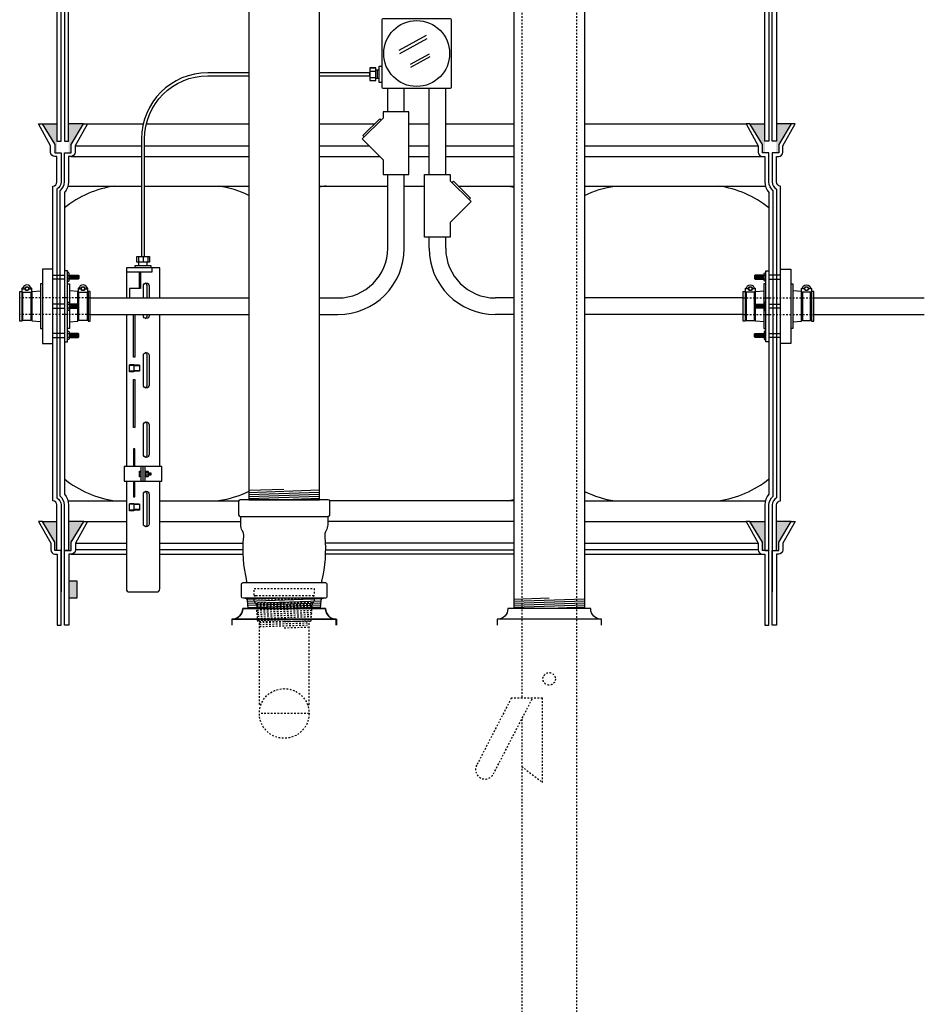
# Model space of a CAD drawing. Extents: x -169 to 2224, y 0 to 2796.
# Tile 38 of 256: x 137 to 192, y 784 to 844. Entities that reach past the tile are written whole.
import ezdxf

# ---------------------------------------------------------------- set-up
doc = ezdxf.new("R2010")
doc.units = 0
doc.header["$MEASUREMENT"] = 0
doc.linetypes.add('HIDDEN5', pattern=[0.05, 0.025, -0.025])
for name, color, linetype in [('BOOT-CONDUIT', 1, 'CONTINUOUS'), ('CONDUIT', 2, 'CONTINUOUS'), ('EXTRACTOR', 3, 'CONTINUOUS'), ('FILL-TUBE', 1, 'CONTINUOUS'), ('FRP-COLLAR', 1, 'CONTINUOUS'), ('FRP-SUMP', 2, 'CONTINUOUS'), ('GALV-4-PIPE', 4, 'CONTINUOUS'), ('J-BOX', 2, 'CONTINUOUS'), ('OVERFILL', 1, 'CONTINUOUS'), ('PROBE', 2, 'CONTINUOUS'), ('TANK-BUNG-OPENING-4', 3, 'CONTINUOUS')]:
    doc.layers.add(name, color=color, linetype=linetype)

msp = doc.modelspace()

# ---------------------------------------------------------------- hatches: boundary and pattern name
at = {"layer": 'FRP-COLLAR'}
msp.add_hatch(color=256, dxfattribs=at).paths.add_polyline_path([(140.66252, 809.79202), (140.16252, 809.79202), (140.16252, 808.79202), (140.66252, 808.79202)])
at = {"layer": 'FRP-SUMP'}
for points in [[(138.56483, 837.39649), (139.44828, 837.39649), (139.44828, 835.64649), (139.31483, 835.64649), (139.31483, 836.14649)], [(140.14828, 837.39649), (141.04828, 837.39649), (140.29828, 836.14649), (140.29828, 835.64649), (140.14828, 835.64649)], [(181.26252, 837.39649), (182.16252, 837.39649), (182.16252, 835.64649), (182.01252, 835.64649), (182.01252, 836.14649)], [(182.86252, 837.39649), (183.74598, 837.39649), (182.99598, 836.14649), (182.99598, 835.64649), (182.86252, 835.64649)], [(138.57907, 813.39881), (139.44828, 813.39881), (139.44828, 811.64881), (139.32907, 811.64881), (139.32907, 812.14881)], [(140.14828, 813.39881), (141.06252, 813.39881), (140.31252, 812.14881), (140.31252, 811.64881), (140.16252, 811.64881), (140.14828, 811.64881)], [(181.26252, 813.39881), (182.16252, 813.39881), (182.16252, 811.64881), (182.01252, 811.64881), (182.01252, 812.14881)], [(182.86252, 813.39881), (183.74598, 813.39881), (182.99598, 812.14881), (182.99598, 811.64881), (182.86252, 811.64881)]]:
    msp.add_hatch(color=256, dxfattribs=at).paths.add_polyline_path(points)

# ---------------------------------------------------------------- linework, layer by layer
at = {"layer": 'BOOT-CONDUIT', "color": 7}
for p, q in [((139.19828, 828.27675), (139.89828, 828.27675)), ((139.89828, 828.02925), (139.19828, 828.02925)), ((140.08124, 828.25239), (140.18717, 828.25239)), ((140.18717, 828.0534), (140.08124, 828.0534)), ((140.23622, 828.02915), (140.23622, 828.27665)), ((140.29872, 828.02915), (140.29872, 828.27665)), ((140.36122, 828.02915), (140.36122, 828.27665)), ((140.42372, 828.02915), (140.42372, 828.27665)), ((140.48622, 828.02915), (140.48622, 828.27665)), ((140.54872, 828.02915), (140.54872, 828.27665)), ((140.61122, 828.02915), (140.61122, 828.27665)), ((140.67372, 828.02915), (140.67372, 828.27665)), ((140.73622, 828.02915), (140.73622, 828.27665)), ((181.57459, 828.02915), (181.57459, 828.27665)), ((181.63709, 828.02915), (181.63709, 828.27665)), ((181.69959, 828.02915), (181.69959, 828.27665)), ((181.76209, 828.02915), (181.76209, 828.27665)), ((181.82459, 828.02915), (181.82459, 828.27665)), ((181.88709, 828.02915), (181.88709, 828.27665)), ((181.94959, 828.02915), (181.94959, 828.27665)), ((182.01209, 828.02915), (182.01209, 828.27665)), ((182.07459, 828.02915), (182.07459, 828.27665)), ((182.22957, 828.25239), (182.12364, 828.25239)), ((182.12364, 828.0534), (182.22957, 828.0534)), ((183.11252, 828.27675), (182.41252, 828.27675)), ((182.41252, 828.02925), (183.11252, 828.02925)), ((139.89828, 826.51497), (139.19828, 826.51497)), ((139.19828, 826.26747), (139.89828, 826.26747)), ((140.18717, 826.49082), (140.08124, 826.49082)), ((140.08124, 826.29183), (140.18717, 826.29183)), ((140.23622, 826.51507), (140.23622, 826.26757)), ((140.29872, 826.51507), (140.29872, 826.26757)), ((140.36122, 826.51507), (140.36122, 826.26757)), ((140.42372, 826.51507), (140.42372, 826.26757)), ((140.48622, 826.51507), (140.48622, 826.26757)), ((140.54872, 826.51507), (140.54872, 826.26757)), ((140.61122, 826.51507), (140.61122, 826.26757)), ((140.67372, 826.51507), (140.67372, 826.26757)), ((140.73622, 826.51507), (140.73622, 826.26757)), ((181.57459, 826.51507), (181.57459, 826.26757)), ((181.63709, 826.51507), (181.63709, 826.26757)), ((181.69959, 826.51507), (181.69959, 826.26757)), ((181.76209, 826.51507), (181.76209, 826.26757)), ((181.82459, 826.51507), (181.82459, 826.26757)), ((181.88709, 826.51507), (181.88709, 826.26757)), ((181.94959, 826.51507), (181.94959, 826.26757)), ((182.01209, 826.51507), (182.01209, 826.26757)), ((182.07459, 826.51507), (182.07459, 826.26757)), ((182.12364, 826.49082), (182.22957, 826.49082)), ((182.22957, 826.29183), (182.12364, 826.29183)), ((182.41252, 826.51497), (183.11252, 826.51497)), ((183.11252, 826.26747), (182.41252, 826.26747)), ((139.89828, 824.7534), (139.19828, 824.7534)), ((139.19828, 824.5059), (139.89828, 824.5059)), ((140.18717, 824.72924), (140.08124, 824.72924)), ((140.08124, 824.53025), (140.18717, 824.53025)), ((140.23622, 824.7535), (140.23622, 824.506)), ((140.29872, 824.7535), (140.29872, 824.506)), ((140.36122, 824.7535), (140.36122, 824.506)), ((140.42372, 824.7535), (140.42372, 824.506)), ((140.48622, 824.7535), (140.48622, 824.506)), ((140.54872, 824.7535), (140.54872, 824.506)), ((140.61122, 824.7535), (140.61122, 824.506)), ((140.67372, 824.7535), (140.67372, 824.506)), ((140.73622, 824.7535), (140.73622, 824.506)), ((181.57459, 824.7535), (181.57459, 824.506)), ((181.63709, 824.7535), (181.63709, 824.506)), ((181.69959, 824.7535), (181.69959, 824.506)), ((181.76209, 824.7535), (181.76209, 824.506)), ((181.82459, 824.7535), (181.82459, 824.506)), ((181.88709, 824.7535), (181.88709, 824.506)), ((181.94959, 824.7535), (181.94959, 824.506)), ((182.01209, 824.7535), (182.01209, 824.506)), ((182.07459, 824.7535), (182.07459, 824.506)), ((182.12364, 824.72924), (182.22957, 824.72924)), ((182.22957, 824.53025), (182.12364, 824.53025)), ((182.41252, 824.7534), (183.11252, 824.7534)), ((183.11252, 824.5059), (182.41252, 824.5059))]:
    msp.add_line(p, q, dxfattribs=at)
at = {"layer": 'BOOT-CONDUIT', "linetype": 'Continuous'}
for p, q in [((137.32639, 827.22664), (137.38827, 827.22664)), ((137.88327, 827.22664), (137.94514, 827.22664)), ((140.7775, 827.22664), (140.71563, 827.22664)), ((141.33438, 827.22664), (141.2725, 827.22664)), ((180.97643, 827.22664), (181.0383, 827.22664)), ((181.5333, 827.22664), (181.59518, 827.22664)), ((184.42754, 827.22664), (184.36566, 827.22664)), ((184.98441, 827.22664), (184.92254, 827.22664)), ((137.38827, 825.55601), (137.32639, 825.55601)), ((137.94514, 825.55601), (137.88327, 825.55601)), ((140.71563, 825.55601), (140.7775, 825.55601)), ((141.2725, 825.55601), (141.33438, 825.55601)), ((181.0383, 825.55601), (180.97643, 825.55601)), ((181.59518, 825.55601), (181.5333, 825.55601)), ((184.36566, 825.55601), (184.42754, 825.55601)), ((184.92254, 825.55601), (184.98441, 825.55601))]:
    msp.add_line(p, q, dxfattribs=at)
for points in [[(139.19828, 824.14835), (139.19828, 828.63429), (138.57953, 828.63429), (138.57953, 824.14835)], [(183.11252, 824.14835), (183.11252, 828.63429), (183.73127, 828.63429), (183.73127, 824.14835)], [(137.20264, 825.49414), (137.20264, 827.28851), (137.32639, 827.28851), (137.32639, 827.22664), (137.32639, 825.55601), (137.32639, 825.49414)], [(141.33438, 825.49414), (141.45813, 825.49414), (141.45813, 827.28851), (141.33438, 827.28851), (141.33438, 827.22664), (141.33438, 825.55601)], [(180.97643, 825.49414), (180.85268, 825.49414), (180.85268, 827.28851), (180.97643, 827.28851), (180.97643, 827.22664), (180.97643, 825.55601)], [(185.10816, 825.49414), (185.10816, 827.28851), (184.98441, 827.28851), (184.98441, 827.22664), (184.98441, 825.55601), (184.98441, 825.49414)]]:
    msp.add_lwpolyline(points, close=True, dxfattribs=at)
at = {"layer": 'BOOT-CONDUIT'}
for points in [[(140.08124, 828.52985), (139.89828, 828.52985), (139.89828, 824.25305), (140.08124, 824.25305), (140.08124, 828.52985), (140.08124, 828.47441)], [(182.22957, 828.52985), (182.41252, 828.52985), (182.41252, 824.25305), (182.22957, 824.25305), (182.22957, 828.52985), (182.22957, 828.47441)]]:
    msp.add_lwpolyline(points, dxfattribs=at)
at = {"layer": 'BOOT-CONDUIT', "color": 7}
for points in [[(140.08124, 827.90541), (140.16802, 827.90541), (140.18717, 827.93856), (140.18717, 828.36723), (140.16802, 828.40039), (140.08124, 828.40039)], [(182.22957, 827.90541), (182.14278, 827.90541), (182.12364, 827.93856), (182.12364, 828.36723), (182.14278, 828.40039), (182.22957, 828.40039)], [(140.18717, 828.27665), (140.73622, 828.27665), (140.76716, 828.24571), (140.76716, 828.06009), (140.76444, 828.05737), (140.73622, 828.02915), (140.18717, 828.02915)], [(182.12364, 828.27665), (181.57459, 828.27665), (181.54365, 828.24571), (181.54365, 828.06009), (181.54637, 828.05737), (181.57459, 828.02915), (182.12364, 828.02915)], [(137.88327, 827.24247), (137.88327, 825.54017), (137.38827, 825.54017), (137.38827, 827.24247)], [(141.2725, 827.24247), (141.2725, 825.54017), (140.7775, 825.54017), (140.7775, 827.24247)], [(181.0383, 827.24247), (181.0383, 825.54017), (181.5333, 825.54017), (181.5333, 827.24247)], [(184.42754, 827.24247), (184.42754, 825.54017), (184.92254, 825.54017), (184.92254, 827.24247)], [(140.08124, 826.63882), (140.16802, 826.63882), (140.18717, 826.60566), (140.18717, 826.17699), (140.16802, 826.14383), (140.08124, 826.14383)], [(182.22957, 826.63882), (182.14278, 826.63882), (182.12364, 826.60566), (182.12364, 826.17699), (182.14278, 826.14383), (182.22957, 826.14383)], [(140.18717, 826.26757), (140.73622, 826.26757), (140.76716, 826.29851), (140.76716, 826.48414), (140.76444, 826.48685), (140.73622, 826.51507), (140.18717, 826.51507)], [(182.12364, 826.26757), (181.57459, 826.26757), (181.54365, 826.29851), (181.54365, 826.48414), (181.54637, 826.48685), (181.57459, 826.51507), (182.12364, 826.51507)], [(140.08124, 824.87724), (140.16802, 824.87724), (140.18717, 824.84408), (140.18717, 824.41541), (140.16802, 824.38225), (140.08124, 824.38225)], [(182.22957, 824.87724), (182.14278, 824.87724), (182.12364, 824.84408), (182.12364, 824.41541), (182.14278, 824.38225), (182.22957, 824.38225)], [(140.18717, 824.506), (140.73622, 824.506), (140.76716, 824.53693), (140.76716, 824.72256), (140.76444, 824.72528), (140.73622, 824.7535), (140.18717, 824.7535)], [(182.12364, 824.506), (181.57459, 824.506), (181.54365, 824.53693), (181.54365, 824.72256), (181.54637, 824.72528), (181.57459, 824.7535), (182.12364, 824.7535)]]:
    msp.add_lwpolyline(points, dxfattribs=at)
for points in [[(137.40376, 827.50162, -0.35187184), (137.38926, 827.48998), (137.37002, 827.48998, 0.41421356), (137.33877, 827.45815), (137.33877, 827.27372, 0.41421356), (137.3706, 827.24247), (137.90152, 827.24247, 0.41421341), (137.93277, 827.2743), (137.93277, 827.45873, 0.41421372), (137.90094, 827.48998), (137.88227, 827.48998, -0.35188198), (137.86777, 827.50162)], [(137.75457, 827.45038), (137.87337, 827.45038, 1), (137.39817, 827.45038), (137.51697, 827.45038)], [(140.793, 827.50162, -0.35187184), (140.77849, 827.48998), (140.75925, 827.48998, 0.41421356), (140.728, 827.45815), (140.728, 827.27372, 0.41421356), (140.75983, 827.24247), (141.29075, 827.24247, 0.41421341), (141.322, 827.2743), (141.322, 827.45873, 0.41421372), (141.29017, 827.48998), (141.27151, 827.48998, -0.35188198), (141.25701, 827.50162)], [(141.1438, 827.45038), (141.2626, 827.45038, 1), (140.7874, 827.45038), (140.9062, 827.45038)], [(181.51781, 827.50162, 0.35187184), (181.53231, 827.48998), (181.55155, 827.48998, -0.41421356), (181.5828, 827.45815), (181.5828, 827.27372, -0.41421356), (181.55098, 827.24247), (181.02005, 827.24247, -0.41421341), (180.9888, 827.2743), (180.9888, 827.45873, -0.41421372), (181.02063, 827.48998), (181.0393, 827.48998, 0.35188198), (181.0538, 827.50162)], [(181.167, 827.45038), (181.0482, 827.45038, -1), (181.5234, 827.45038), (181.4046, 827.45038)], [(184.90705, 827.50162, 0.35187184), (184.92155, 827.48998), (184.94079, 827.48998, -0.41421356), (184.97204, 827.45815), (184.97204, 827.27372, -0.41421356), (184.94021, 827.24247), (184.40929, 827.24247, -0.41421341), (184.37804, 827.2743), (184.37804, 827.45873, -0.41421372), (184.40987, 827.48998), (184.42853, 827.48998, 0.35188198), (184.44303, 827.50162)], [(184.55624, 827.45038), (184.43744, 827.45038, -1), (184.91264, 827.45038), (184.79384, 827.45038)]]:
    msp.add_lwpolyline(points, format="xyb", dxfattribs=at)
at = {"layer": 'BOOT-CONDUIT', "linetype": 'Continuous'}
for points in [[(138.45578, 825.45843), (137.94514, 825.49414), (137.94514, 827.22664), (137.94514, 827.28851), (138.45578, 827.32422)], [(138.57953, 827.7371), (138.45578, 827.7371), (138.45578, 825.04554), (138.57953, 825.04554)], [(140.08124, 827.7371), (140.20499, 827.7371), (140.20499, 826.51507)], [(140.71563, 826.51507), (140.71563, 827.22664), (140.71563, 827.28851), (140.20499, 827.32422)], [(181.59518, 826.51507), (181.59518, 827.22664), (181.59518, 827.28851), (182.10582, 827.32422)], [(182.22957, 827.7371), (182.10582, 827.7371), (182.10582, 826.51507)], [(183.73127, 827.7371), (183.85502, 827.7371), (183.85502, 825.04554), (183.73127, 825.04554)], [(183.85502, 825.45843), (184.36566, 825.49414), (184.36566, 827.22664), (184.36566, 827.28851), (183.85502, 827.32422)], [(140.20499, 826.26757), (140.20499, 825.04554), (140.08124, 825.04554)], [(140.20499, 825.45843), (140.71563, 825.49414), (140.71563, 826.26757)], [(182.10582, 825.45843), (181.59518, 825.49414), (181.59518, 826.26757)], [(182.10582, 826.26757), (182.10582, 825.04554), (182.22957, 825.04554)]]:
    msp.add_lwpolyline(points, dxfattribs=at)
at = {"layer": 'BOOT-CONDUIT', "color": 7}
for centre in [(137.63577, 827.45038), (141.025, 827.45038), (181.2858, 827.45038), (184.67504, 827.45038)]:
    msp.add_circle(centre, 0.1188, dxfattribs=at)
at = {"layer": 'BOOT-CONDUIT', "color": 8}
for centre in [(137.63577, 827.45038), (141.025, 827.45038), (181.2858, 827.45038), (184.67504, 827.45038)]:
    msp.add_circle(centre, 0.10296, dxfattribs=at)
at = {"layer": 'CONDUIT'}
for p, q in [((159.40522, 838.12213), (159.40522, 839.54903)), ((160.40522, 838.12213), (160.40522, 839.54903)), ((161.90559, 834.34423), (161.90559, 839.54903)), ((162.90559, 834.34423), (162.90559, 839.54903)), ((159.40522, 829.89132), (159.40522, 834.34423)), ((160.40522, 829.89132), (160.40522, 834.34423)), ((141.45813, 826.89132), (151.0304, 826.89132)), ((155.2804, 826.89132), (156.40522, 826.89132)), ((167.02329, 826.89132), (165.90559, 826.89132)), ((180.85268, 826.89132), (171.27329, 826.89132)), ((185.10816, 826.89132), (191.78289, 826.89212)), ((141.45813, 825.89132), (151.0304, 825.89132)), ((155.2804, 825.89132), (156.40522, 825.89132)), ((167.02329, 825.89132), (165.90559, 825.89132)), ((180.85268, 825.89132), (171.27329, 825.89132)), ((185.10816, 825.89132), (191.78289, 825.89212))]:
    msp.add_line(p, q, dxfattribs=at)
at = {"layer": 'CONDUIT', "linetype": 'Continuous'}
for p, q in [((161.90559, 829.89132), (161.90559, 830.56634)), ((162.90559, 829.89132), (162.90559, 830.56634))]:
    msp.add_line(p, q, dxfattribs=at)
at = {"layer": 'CONDUIT', "color": 7, "linetype": 'HIDDEN5'}
for p, q in [((141.45813, 826.89132), (137.20264, 826.89132)), ((180.85268, 826.89132), (185.10816, 826.89132)), ((141.45813, 825.89132), (137.20264, 825.89132)), ((180.85268, 825.89132), (185.10816, 825.89132))]:
    msp.add_line(p, q, dxfattribs=at)
at = {"layer": 'CONDUIT'}
for points in [[(159.12742, 837.74738), (157.8703, 836.49027), (159.12742, 835.23315), (159.12742, 834.34423), (160.68302, 834.34423), (160.68302, 838.12213), (159.12742, 838.12213)], [(163.18339, 833.96949), (164.44051, 832.71237), (163.18339, 831.45526), (163.18339, 830.56634), (161.62779, 830.56634), (161.62779, 834.34423), (163.18339, 834.34423)]]:
    msp.add_lwpolyline(points, close=True, dxfattribs=at)
for points in [[(159.00956, 837.62953), (158.93099, 837.7081), (157.90958, 836.68669), (157.98815, 836.60812)], [(163.30124, 833.85164), (163.37981, 833.93021), (164.40122, 832.9088), (164.32265, 832.83023)]]:
    msp.add_lwpolyline(points, dxfattribs=at)
for centre, radius, start, end in [((156.40522, 829.89132), 3, 270, 0), ((156.40522, 829.89132), 4, 270, 0), ((165.90559, 829.89132), 4, 180, 270), ((165.90559, 829.89132), 3, 180, 270)]:
    msp.add_arc(centre, radius, start, end, dxfattribs=at)
at = {"layer": 'EXTRACTOR', "color": 7}
for p, q in [((153.16257, 808.77416), (150.91478, 808.69845)), ((155.42613, 808.72534), (150.93149, 808.57394)), ((155.39573, 808.59924), (150.94172, 808.44922)), ((155.38544, 808.47382), (150.95195, 808.32449)), ((155.37516, 808.34841), (150.96217, 808.19976)), ((155.36488, 808.22299), (153.16257, 808.14881))]:
    msp.add_line(p, q, dxfattribs=at)
at = {"layer": 'EXTRACTOR', "color": 3}
for points in [[(155.78752, 813.68166, -0.41421356), (155.81752, 813.71166), (155.81877, 813.71166, 0.41421356), (155.91252, 813.80541), (155.91252, 814.61791, 0.41421356), (155.81877, 814.71166), (150.50627, 814.71166, 0.41421356), (150.41252, 814.61791), (150.41252, 813.80541, 0.41421356), (150.50627, 813.71166), (155.81877, 813.71166)], [(150.81877, 809.71166, 0.41421356), (150.91252, 809.80541, -0.08604188), (150.71675, 812.48868, 0.16067437), (150.63479, 812.85555, -0.13542414), (150.53752, 813.20809), (150.53752, 813.68166)], [(155.78752, 813.68166), (155.78752, 813.20809, -0.13542414), (155.69025, 812.85555, 0.16067437), (155.60829, 812.48868, -0.08604188), (155.41252, 809.80541, 0.41421356), (155.50627, 809.71166)], [(150.79985, 808.77416, -0.39044797), (150.92443, 808.65938), (150.9663, 808.14881), (155.35874, 808.14881), (155.40061, 808.65938, -0.39044797), (155.52519, 808.77416)]]:
    msp.add_lwpolyline(points, format="xyb", dxfattribs=at)
msp.add_lwpolyline([(150.5844, 808.86796), (150.5844, 809.61786, -0.41421356), (150.6782, 809.71166), (155.6469, 809.71166, -0.41421356), (155.74065, 809.61791), (155.74065, 808.86796, -0.41421356), (155.64685, 808.77416), (150.6782, 808.77416, -0.41421356)], format="xyb", close=True, dxfattribs=at)
msp.add_arc((155.81752, 813.68166), 0.03, 90, 180, dxfattribs=at)
at = {"layer": 'FILL-TUBE', "linetype": 'HIDDEN5'}
msp.add_line((167.492, 858.49239), (167.492, 802.73826), dxfattribs=at)
at = {"layer": 'FILL-TUBE', "color": 1, "linetype": 'HIDDEN5'}
for p, q in [((170.80647, 858.49239), (170.80647, 696.89884)), ((167.492, 801.47189), (167.492, 696.89884))]:
    msp.add_line(p, q, dxfattribs=at)
at = {"layer": 'FILL-TUBE', "linetype": 'HIDDEN5'}
msp.add_lwpolyline([(167.49455, 798.62375), (168.73815, 797.6496), (168.73815, 802.73826), (166.86227, 802.73826), (164.77186, 798.68653, 1), (165.78521, 798.16371), (168.14536, 802.73826)], format="xyb", dxfattribs=at)
msp.add_circle((169.14923, 803.90304), 0.37639, dxfattribs=at)
at = {"layer": 'FRP-COLLAR', "color": 7, "linetype": 'Continuous'}
for p, q in [((141.28481, 813.39881), (143.63753, 813.39881)), ((145.65904, 813.39881), (150.53752, 813.39881)), ((167.0304, 813.39881), (155.78752, 813.39881)), ((171.2804, 813.39881), (181.01175, 813.39881)), ((140.54828, 812.08357), (143.63753, 812.08357)), ((145.65904, 812.08357), (150.68711, 812.08357)), ((167.0304, 812.08357), (155.63793, 812.08357)), ((171.2804, 812.08357), (181.74828, 812.08357)), ((140.29828, 811.43522), (143.63753, 811.43522)), ((143.63753, 811.68522), (140.54828, 811.68522)), ((150.67837, 811.68522), (145.65904, 811.68522)), ((145.65904, 811.43522), (150.68318, 811.43522)), ((167.0304, 811.43522), (155.64187, 811.43522)), ((155.64668, 811.68522), (167.0304, 811.68522)), ((181.74828, 811.68522), (171.2804, 811.68522)), ((171.2804, 811.43522), (181.99828, 811.43522))]:
    msp.add_line(p, q, dxfattribs=at)
at = {"layer": 'FRP-COLLAR'}
for points in [[(139.71252, 807.14881), (139.71252, 811.64881), (139.71252, 809.14881), (139.71252, 811.64881), (139.71252, 809.14881), (139.71252, 811.64881), (139.46252, 811.64881), (139.32907, 811.64881), (139.32907, 812.14881), (138.57907, 813.39881), (138.34254, 813.39881), (139.07907, 812.08357), (139.07907, 811.68522, 0.41421356), (139.32907, 811.43522), (139.46252, 811.43522), (139.46252, 807.14881)], [(139.91252, 807.14881), (139.91252, 811.64881), (140.16252, 811.64881), (140.31252, 811.64881), (140.31252, 812.14881), (141.06252, 813.39881), (141.29905, 813.39881), (140.56252, 812.08357), (140.56252, 811.68522, -0.41421356), (140.31252, 811.43522), (140.16252, 811.43522), (140.16252, 807.14881)], [(182.41252, 807.14881), (182.41252, 811.64881), (182.16252, 811.64881), (182.01252, 811.64881), (182.01252, 812.14881), (181.26252, 813.39881), (181.02599, 813.39881), (181.76252, 812.08357), (181.76252, 811.68522, 0.41421356), (182.01252, 811.43522), (182.16252, 811.43522), (182.16252, 807.14881)], [(182.61252, 807.14881), (182.61252, 811.64881), (182.61252, 809.14881), (182.61252, 811.64881), (182.61252, 809.14881), (182.61252, 811.64881), (182.86252, 811.64881), (182.99598, 811.64881), (182.99598, 812.14881), (183.74598, 813.39881), (183.98251, 813.39881), (183.24598, 812.08357), (183.24598, 811.68522, -0.41421356), (182.99598, 811.43522), (182.86252, 811.43522), (182.86252, 807.14881)]]:
    msp.add_lwpolyline(points, format="xyb", close=True, dxfattribs=at)
msp.add_lwpolyline([(140.16252, 808.79202), (140.66252, 808.79202), (140.66252, 809.79202), (140.16252, 809.79202)], close=True, dxfattribs=at)
at = {"layer": 'FRP-SUMP'}
for p, q in [((138.56483, 837.39649), (139.44828, 837.39649)), ((141.04828, 837.39649), (140.14828, 837.39649)), ((181.26252, 837.39649), (182.16252, 837.39649)), ((183.74598, 837.39649), (182.86252, 837.39649)), ((138.57907, 813.39881), (139.44828, 813.39881)), ((141.06252, 813.39881), (140.14828, 813.39881)), ((181.26252, 813.39881), (182.16252, 813.39881)), ((183.74598, 813.39881), (182.86252, 813.39881))]:
    msp.add_line(p, q, dxfattribs=at)
at = {"layer": 'FRP-SUMP', "color": 7, "linetype": 'Continuous'}
for p, q in [((141.28481, 837.39649), (144.65426, 837.39649)), ((144.84707, 837.39649), (151.0304, 837.39649)), ((155.2804, 837.39649), (158.61938, 837.39649)), ((160.68302, 837.39649), (161.90559, 837.39649)), ((162.90559, 837.39649), (167.02329, 837.39649)), ((171.27329, 837.39649), (181.02599, 837.39649)), ((140.54828, 836.08125), (144.54949, 836.08125)), ((144.73699, 836.08125), (151.0304, 836.08125)), ((155.2804, 836.08125), (158.27931, 836.08125)), ((160.68302, 836.08125), (161.90559, 836.08125)), ((162.90559, 836.08125), (167.02329, 836.08125)), ((171.27329, 836.08125), (181.76252, 836.08125)), ((140.29828, 835.4329), (144.54949, 835.4329)), ((144.73699, 835.4329), (151.0304, 835.4329)), ((155.2804, 835.4329), (158.92766, 835.4329)), ((160.68302, 835.4329), (161.90559, 835.4329)), ((162.90559, 835.4329), (167.02329, 835.4329)), ((171.27329, 835.4329), (182.01252, 835.4329))]:
    msp.add_line(p, q, dxfattribs=at)
at = {"layer": 'FRP-SUMP', "color": 7}
for p, q in [((140.1148, 833.64649), (144.54949, 833.64649)), ((144.73699, 833.64649), (151.0304, 833.64649)), ((155.2804, 833.64649), (159.40522, 833.64649)), ((160.40522, 833.64649), (161.62779, 833.64649)), ((163.66353, 833.64649), (167.02329, 833.64649)), ((171.27329, 833.64649), (182.19601, 833.64649)), ((140.1148, 814.64881), (143.63753, 814.64881)), ((145.65904, 814.64881), (150.41776, 814.64881)), ((167.0304, 814.64881), (155.90729, 814.64881)), ((171.2804, 814.64881), (182.19601, 814.64881))]:
    msp.add_line(p, q, dxfattribs=at)
at = {"layer": 'FRP-SUMP'}
for points in [[(139.44828, 845.02195), (139.44828, 836.35113), (139.69828, 836.35113), (139.69828, 845.02195, -0.29672907)], [(139.89828, 845.02195), (139.89828, 836.35113), (140.14828, 836.35113), (140.14828, 845.02195, -0.29672907)], [(182.41252, 845.02195), (182.41252, 836.35113), (182.16252, 836.35113), (182.16252, 845.02195, 0.29672907)], [(182.86252, 845.02195), (182.86252, 836.35113), (182.61252, 836.35113), (182.61252, 845.02195, 0.29672907)]]:
    msp.add_lwpolyline(points, format="xyb", dxfattribs=at)
for points in [[(139.69828, 835.64649), (139.69828, 833.89649, -0.26794919), (139.44828, 833.46348), (139.44828, 814.83182, -0.26794919), (139.69828, 814.39881), (139.69828, 811.64881), (139.44828, 811.64881), (139.44828, 814.39881, 0.41421356), (139.19828, 814.64881), (139.19828, 833.64649), (139.19828, 833.64649, 0.41421356), (139.44828, 833.89649), (139.44828, 835.4329), (139.31483, 835.4329, -0.41421356), (139.06483, 835.6829), (139.06483, 836.08125), (138.3283, 837.39649), (138.56483, 837.39649), (139.31483, 836.14649), (139.31483, 835.64649), (139.44828, 835.64649), (139.69828, 835.64649), (139.69828, 835.64649), (139.69828, 835.64649), (139.69828, 835.64649)], [(139.89828, 811.64881), (139.89828, 814.39881, 0.22167085), (139.64828, 814.935), (139.64828, 833.3603, 0.22167085), (139.89828, 833.89649), (139.89828, 835.64649), (140.14828, 835.64649), (140.29828, 835.64649), (140.29828, 836.14649), (141.04828, 837.39649), (141.28481, 837.39649), (140.54828, 836.08125), (140.54828, 835.6829, -0.41421356), (140.29828, 835.4329), (140.14828, 835.4329), (140.14828, 833.89649, -0.18776323), (139.89828, 833.25423), (139.89828, 815.04107, -0.18776323), (140.14828, 814.39881), (140.14828, 811.64881), (139.89828, 811.64881)], [(182.41252, 811.64881), (182.41252, 814.39881, -0.22167085), (182.66252, 814.935), (182.66252, 833.3603, -0.22167085), (182.41252, 833.89649), (182.41252, 835.64649), (182.16252, 835.64649), (182.01252, 835.64649), (182.01252, 836.14649), (181.26252, 837.39649), (181.02599, 837.39649), (181.76252, 836.08125), (181.76252, 835.6829, 0.41421356), (182.01252, 835.4329), (182.16252, 835.4329), (182.16252, 833.89649, 0.18776323), (182.41252, 833.25423), (182.41252, 815.04107, 0.18776323), (182.16252, 814.39881), (182.16252, 811.64881), (182.41252, 811.64881)], [(182.61252, 835.64649), (182.61252, 833.89649, 0.26794919), (182.86252, 833.46348), (182.86252, 814.83182, 0.26794919), (182.61252, 814.39881), (182.61252, 811.64881), (182.86252, 811.64881), (182.86252, 814.39881, -0.41421356), (183.11252, 814.64881), (183.11252, 833.64649), (183.11252, 833.64649, -0.41421356), (182.86252, 833.89649), (182.86252, 835.4329), (182.99598, 835.4329, 0.41421356), (183.24598, 835.6829), (183.24598, 836.08125), (183.98251, 837.39649), (183.74598, 837.39649), (182.99598, 836.14649), (182.99598, 835.64649), (182.86252, 835.64649), (182.61252, 835.64649), (182.61252, 835.64649), (182.61252, 835.64649), (182.61252, 835.64649)]]:
    msp.add_lwpolyline(points, format="xyb", close=True, dxfattribs=at)
at = {"layer": 'FRP-SUMP', "color": 7}
for points in [[(151.03752, 833.08, 0.0759745), (149.1998, 833.64649)], [(155.6998, 833.64649, 0.01646588), (155.28752, 833.57134, 0.01646588)], [(166.61101, 833.64649, -0.01675195), (167.0304, 833.5698, -0.01675195)], [(171.2804, 833.08344, -0.07566232), (173.11101, 833.64649)], [(151.0304, 815.21186, -0.07566232), (149.1998, 814.64881)], [(166.61101, 814.64881, 0.01675195), (167.0304, 814.7255, 0.01675195)], [(171.27328, 815.2153, 0.07597468), (173.11101, 814.64881)]]:
    msp.add_lwpolyline(points, format="xyb", dxfattribs=at)
for centre, start, end in [((143.86557, 827.35099), 98.4429483, 128.5610949), ((178.44524, 827.35099), 51.4389051, 81.5570517), ((143.86557, 820.94431), 231.4389051, 261.5570517), ((178.44524, 820.94431), 278.4429483, 308.5610949)]:
    msp.add_arc(centre, 6.36447, start, end, dxfattribs=at)
at = {"layer": 'GALV-4-PIPE', "color": 7}
for p, q in [((153.14828, 815.33699), (151.02328, 815.26541)), ((155.27328, 815.28349), (151.02328, 815.14034)), ((155.27328, 815.15842), (151.02328, 815.01527)), ((155.27328, 815.03335), (151.02328, 814.8902)), ((155.27328, 814.90828), (151.02328, 814.76512)), ((155.27328, 814.78321), (153.14828, 814.71163)), ((169.1554, 808.77416), (167.0304, 808.70259)), ((171.2804, 808.72067), (167.0304, 808.57751)), ((171.2804, 808.5956), (167.0304, 808.45244)), ((171.2804, 808.47053), (167.0304, 808.32737)), ((171.2804, 808.34546), (167.0304, 808.2023)), ((171.2804, 808.22038), (169.1554, 808.14881))]:
    msp.add_line(p, q, dxfattribs=at)
at = {"layer": 'GALV-4-PIPE'}
for points in [[(151.03752, 849.34524), (151.03752, 814.71166), (155.28752, 814.71166), (155.28752, 849.34524)], [(171.2804, 849.34524), (171.2804, 808.14884), (167.0304, 808.14884), (167.0304, 849.34524)]]:
    msp.add_lwpolyline(points, dxfattribs=at)
at = {"layer": 'J-BOX', "color": 7}
for p, q in [((160.09123, 841.83631), (161.74362, 842.74166)), ((160.1368, 841.65494), (161.78919, 842.56029)), ((160.79215, 841.00765), (161.93151, 841.63191)), ((160.80344, 840.82628), (161.96135, 841.4607))]:
    msp.add_line(p, q, dxfattribs=at)
at = {"layer": 'J-BOX'}
msp.add_lwpolyline([(163.24978, 839.60459), (163.24978, 843.68222, 0.41421356), (163.19422, 843.73778), (159.11659, 843.73778, 0.41421356), (159.06103, 843.68222), (159.06103, 839.60459, 0.41421356), (159.11659, 839.54903), (163.19422, 839.54903, 0.41421356)], format="xyb", close=True, dxfattribs=at)
msp.add_circle((161.1554, 841.6434), 1.98948, dxfattribs=at)
at = {"layer": 'OVERFILL', "color": 7, "linetype": 'HIDDEN5'}
for p, q in [((151.49018, 808.30436), (154.84437, 808.41734)), ((151.49137, 808.42892), (153.17887, 808.48576)), ((151.50057, 808.17963), (154.83393, 808.29191)), ((151.51096, 808.05491), (154.82348, 808.16649)), ((151.52134, 807.93019), (154.81304, 808.04107)), ((151.53173, 807.80547), (154.80259, 807.91564)), ((151.54212, 807.68075), (154.79214, 807.79022)), ((151.55251, 807.55603), (154.7817, 807.6648)), ((151.56289, 807.43131), (154.77125, 807.53938)), ((151.66257, 807.3096), (153.16257, 807.36012)), ((151.66257, 807.18452), (154.66257, 807.28557)), ((151.66257, 807.05945), (154.66257, 807.1605)), ((153.16257, 806.98491), (154.66257, 807.03543))]:
    msp.add_line(p, q, dxfattribs=at)
at = {"layer": 'OVERFILL', "color": 8, "linetype": 'HIDDEN5'}
msp.add_line((153.16257, 807.36012), (154.76081, 807.41395), dxfattribs=at)
at = {"layer": 'OVERFILL', "color": 1, "linetype": 'HIDDEN5'}
msp.add_line((154.66252, 801.81271), (151.66252, 801.81271), dxfattribs=at)
for points in [[(151.38127, 808.92326, -0.41421356), (151.35002, 808.95451), (151.35002, 809.36012), (154.97502, 809.36012), (154.97502, 808.95451, -0.41421356), (154.94377, 808.92326)], [(151.47502, 808.48576, -0.41421356), (151.35002, 808.61076), (151.35002, 808.70451, -0.41421356), (151.38127, 808.73576), (154.94377, 808.73576, -0.41421356), (154.97502, 808.70451), (154.97502, 808.61076, -0.41421356), (154.85002, 808.48576)]]:
    msp.add_lwpolyline(points, format="xyb", close=True, dxfattribs=at)
for points in [[(154.85002, 808.48576), (154.75627, 807.36012), (151.56877, 807.36012), (151.47502, 808.48576)], [(151.76597, 802.36011), (151.66252, 802.36011), (151.66252, 807.36012)], [(154.55907, 802.36011), (154.66252, 802.36011), (154.66252, 807.36012)]]:
    msp.add_lwpolyline(points, dxfattribs=at)
msp.add_circle((153.16252, 801.81271), 1.5, dxfattribs=at)
for centre, start, end in [((151.44377, 808.82951), 90, 270), ((154.88127, 808.82951), 270, 90)]:
    msp.add_arc(centre, 0.09375, start, end, dxfattribs=at)
at = {"layer": 'PROBE'}
for p, q in [((158.89227, 840.6326), (158.68105, 840.6326)), ((158.89227, 840.14375), (158.68105, 840.14375)), ((144.39881, 828.8325), (144.39881, 829.04372)), ((144.88766, 828.8325), (144.88766, 829.04372)), ((144.41317, 828.45367), (144.41317, 827.45493)), ((144.52384, 815.82522), (144.52384, 816.71413)), ((144.64828, 815.82522), (144.64828, 816.71413)), ((144.77273, 815.82522), (144.77273, 816.71413))]:
    msp.add_line(p, q, dxfattribs=at)
at = {"layer": 'PROBE', "color": 7}
for p, q in [((158.78666, 840.14375), (158.78666, 840.6326)), ((144.37344, 829.39391), (144.37344, 829.04372)), ((144.65197, 829.39391), (144.65197, 829.04372)), ((144.9305, 829.39391), (144.9305, 829.04372)), ((144.89532, 826.89132), (144.89532, 827.61503)), ((144.89532, 825.82369), (144.89532, 825.89132)), ((144.89532, 821.63411), (144.89532, 823.42546)), ((143.83252, 822.43262), (143.83252, 822.85432)), ((144.08044, 822.85432), (143.83252, 822.85432)), ((144.08044, 822.81963), (143.83252, 822.81963)), ((144.08044, 822.46731), (143.83252, 822.46731)), ((144.08044, 822.43262), (143.83252, 822.43262)), ((144.08044, 822.85432), (144.08044, 822.43262)), ((144.43305, 822.82743), (144.08044, 822.82743)), ((144.43305, 822.79826), (144.08044, 822.79826)), ((144.43305, 822.50203), (144.08044, 822.50203)), ((144.43305, 822.47286), (144.08044, 822.47286)), ((144.43305, 822.82743), (144.43305, 822.47286)), ((144.89532, 817.44453), (144.89532, 819.23588)), ((144.42203, 816.34967), (144.52384, 816.34967)), ((144.52384, 816.20423), (144.42203, 816.20423)), ((144.92993, 816.3424), (144.80051, 816.3424)), ((144.92993, 816.19695), (144.80051, 816.19695)), ((144.9548, 816.38967), (144.9548, 816.14969)), ((144.96052, 816.19695), (145.00415, 816.3424)), ((145.00415, 816.19695), (145.04778, 816.3424)), ((145.04778, 816.19695), (145.09141, 816.3424)), ((145.09141, 816.19695), (145.10596, 816.24544)), ((145.10596, 816.3424), (145.10596, 816.19695)), ((144.89532, 813.25496), (144.89532, 815.0463)), ((143.83252, 814.05346), (143.83252, 814.47517)), ((144.08044, 814.47517), (143.83252, 814.47517)), ((144.08044, 814.44048), (143.83252, 814.44048)), ((144.08044, 814.47517), (144.08044, 814.05346)), ((144.43305, 814.44827), (144.08044, 814.44827)), ((144.43305, 814.4191), (144.08044, 814.4191)), ((144.43305, 814.12287), (144.08044, 814.12287)), ((144.43305, 814.44827), (144.43305, 814.0937)), ((144.08044, 814.08816), (143.83252, 814.08816)), ((144.08044, 814.05346), (143.83252, 814.05346)), ((144.43305, 814.0937), (144.08044, 814.0937))]:
    msp.add_line(p, q, dxfattribs=at)
at = {"layer": 'PROBE'}
for points in [[(159.04977, 839.90142), (158.89227, 839.90142), (158.89227, 840.88501), (159.05392, 840.88501)], [(155.2804, 840.29947), (158.33086, 840.29947), (158.33086, 840.48697), (155.2804, 840.48697)], [(145.65904, 826.89132), (145.65904, 828.70496), (145.65904, 828.70496), (143.63753, 828.70496), (143.63753, 828.70496), (143.63753, 826.89132)], [(145.16638, 828.69176), (145.16638, 828.45367), (143.63753, 828.45367)], [(144.49239, 828.45367), (144.49239, 827.45493), (143.83222, 827.45493), (143.83222, 826.89132)], [(145.14008, 828.70496), (145.14008, 828.8325), (144.15649, 828.8325), (144.15649, 828.70496)], [(143.63753, 825.89132), (143.63753, 816.71413)], [(145.65904, 816.71413), (145.65904, 825.89132)]]:
    msp.add_lwpolyline(points, dxfattribs=at)
for points in [[(151.0304, 840.48697), (148.54949, 840.48697, 0.41421356), (144.54949, 836.48697), (144.54949, 829.39391), (144.73699, 829.39391), (144.73699, 836.48697, -0.41421356), (148.54949, 840.29947), (151.0304, 840.29947)], [(143.63753, 815.82522), (143.63753, 809.32659, 0.41421356), (143.81531, 809.14881), (145.48126, 809.14881, 0.41421356), (145.65904, 809.32659), (145.65904, 815.82522)]]:
    msp.add_lwpolyline(points, format="xyb", dxfattribs=at)
at = {"layer": 'PROBE', "color": 7}
for points in [[(158.33086, 840.74218, -0.41421356), (158.36211, 840.77343), (158.6498, 840.77343, -0.41421356), (158.68105, 840.74218)], [(158.33086, 840.61457, 0.41421356), (158.36211, 840.58332), (158.6498, 840.58332, 0.41421356), (158.68105, 840.61457)], [(158.33086, 840.55207, -0.41421356), (158.36211, 840.58332), (158.6498, 840.58332, -0.41421356), (158.68105, 840.55207)], [(158.33086, 840.23436, 0.41421356), (158.36211, 840.20311), (158.6498, 840.20311, 0.41421356), (158.68105, 840.23436)], [(158.33086, 840.17186, -0.41421356), (158.36211, 840.20311), (158.6498, 840.20311, -0.41421356), (158.68105, 840.17186)], [(158.33086, 840.04425, 0.41421356), (158.36211, 840.013), (158.6498, 840.013, 0.41421356), (158.68105, 840.04425)], [(144.66283, 826.89132), (144.66283, 827.61503, -1), (145.01303, 827.61503), (145.01303, 826.89132)], [(145.01303, 825.89132), (145.01303, 825.82369, -1), (144.66283, 825.82369), (144.66283, 825.89132)], [(145.01303, 825.89132), (145.01303, 825.82369, -1), (144.66283, 825.82369), (144.66283, 825.89132)], [(144.77908, 825.65878, 0.31702163), (144.89532, 825.82369), (144.89532, 825.89132)], [(145.01303, 822.23001), (145.01303, 821.63411, -1), (144.66283, 821.63411), (144.66283, 822.2355)], [(144.77908, 821.4692, 0.31702163), (144.89532, 821.63411), (144.89532, 822.22451)], [(144.80051, 816.43693), (144.92993, 816.43693, -0.52604367), (144.92993, 816.3424, -0.34192839), (144.92993, 816.19695, -0.52604367), (144.92993, 816.10242), (144.80051, 816.10242)]]:
    msp.add_lwpolyline(points, format="xyb", dxfattribs=at)
at = {"layer": 'PROBE'}
for points in [[(158.33086, 840.77343), (158.33086, 840.013), (158.68105, 840.013), (158.68105, 840.77343)], [(144.27176, 829.39391), (145.03218, 829.39391), (145.03218, 829.04372), (144.27176, 829.04372)], [(145.78371, 816.71413), (143.51286, 816.71413), (143.51286, 815.82522), (145.78371, 815.82522)]]:
    msp.add_lwpolyline(points, close=True, dxfattribs=at)
at = {"layer": 'PROBE', "color": 7}
for points in [[(144.15342, 825.89132), (144.15342, 823.31006), (144.07455, 823.31006), (144.07455, 825.89132)], [(144.15342, 816.71413), (144.15342, 817.78731), (144.07455, 817.78731), (144.07455, 816.71413)], [(144.52384, 816.10242), (144.42203, 816.10242), (144.42203, 816.43693), (144.52384, 816.43693)], [(144.9548, 816.3424), (145.10596, 816.3424), (145.12436, 816.32399), (145.12436, 816.21536), (145.10596, 816.19695), (144.9548, 816.19695)], [(144.07455, 815.82522), (144.07455, 814.88039), (144.15342, 814.88039), (144.15342, 815.82522)]]:
    msp.add_lwpolyline(points, dxfattribs=at)
for points in [[(144.66283, 821.63411), (144.66283, 823.42546, -1), (145.01303, 823.42546), (145.01303, 821.63411, -1)], [(144.66283, 817.44453), (144.66283, 819.23588, -1), (145.01303, 819.23588), (145.01303, 817.44453, -1)], [(144.77273, 816.43693, -1), (144.80051, 816.43693), (144.80051, 816.10242, -1), (144.77273, 816.10242)], [(144.66283, 813.25496), (144.66283, 815.0463, -1), (145.01303, 815.0463), (145.01303, 813.25496, -1)]]:
    msp.add_lwpolyline(points, format="xyb", close=True, dxfattribs=at)
msp.add_lwpolyline([(144.07455, 821.97688), (144.15342, 821.97688), (144.15342, 819.06996), (144.07455, 819.06996), (144.07455, 821.97688)], close=True, dxfattribs=at)
at = {"layer": 'PROBE', "linetype": 'Continuous'}
msp.add_arc((158.6498, 840.74218), 0.03125, 360, 90, dxfattribs=at)
at = {"layer": 'PROBE', "color": 7}
for centre, start, end in [((144.72022, 827.61503), 0, 70.3589656), ((144.72022, 823.42546), 0, 70.3589656), ((144.72022, 819.23588), 0, 70.3589656), ((144.72022, 817.44453), 289.6410344, 0), ((144.72022, 815.0463), 0, 70.3589656), ((144.72022, 813.25496), 289.6410344, 0)]:
    msp.add_arc(centre, 0.1751, start, end, dxfattribs=at)
at = {"layer": 'TANK-BUNG-OPENING-4', "linetype": 'Continuous'}
for p, q in [((156.30555, 807.49964), (150.00715, 807.49964)), ((150.01332, 807.49961), (156.31172, 807.49961)), ((172.30555, 807.49964), (166.00715, 807.49964))]:
    msp.add_line(p, q, dxfattribs=at)
for points in [[(156.30555, 807.14884), (156.30555, 807.49964, -0.41421356), (155.65635, 808.14884), (150.65635, 808.14884, -0.41421356), (150.00715, 807.49964), (150.00715, 807.14884)], [(150.01332, 807.14881), (150.01332, 807.49961, 0.41421356), (150.66252, 808.14881), (155.66252, 808.14881, 0.41421356), (156.31172, 807.49961), (156.31172, 807.14881)], [(172.30555, 807.14884), (172.30555, 807.49964, -0.41421356), (171.65635, 808.14884), (166.65635, 808.14884, -0.41421356), (166.00715, 807.49964), (166.00715, 807.14884)]]:
    msp.add_lwpolyline(points, format="xyb", dxfattribs=at)

doc.saveas('drawing.dxf')
